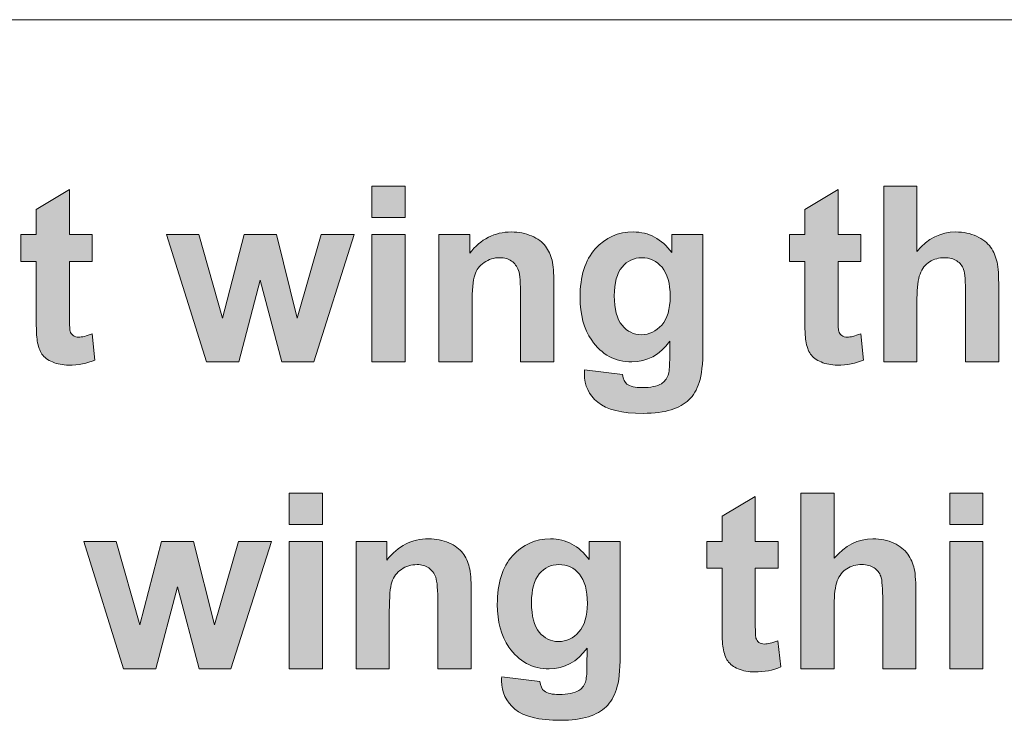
# Model space of a CAD drawing. Header units: millimetres. Extents: x 4 to 594, y -297 to -6.
# Tile 9 of 134: x 126 to 148, y -244 to -228. Entities that reach past the tile are written whole.
import ezdxf

# ---------------------------------------------------------------- set-up
doc = ezdxf.new("R2010")
doc.units = ezdxf.units.MM
doc.header["$MEASUREMENT"] = 0
doc.layers.add('Layer 1', color=7, linetype='Continuous', lineweight=0)

# ---------------------------------------------------------------- blocks, each defined once
blk = doc.blocks.new('Block_26')
at = {"layer": 'Layer 1', "true_color": 0x2c2a29, "transparency": 33554687}
h = blk.add_hatch(color=250, dxfattribs=at)
edge = h.paths.add_edge_path()
edge.add_spline(control_points=[(127.242, -232.72), (127.242, -232.72), (127.242, -233.335), (127.242, -233.335), (127.242, -233.335), (126.717, -233.335), (126.717, -233.335), (126.717, -233.335), (126.717, -234.522), (126.717, -234.522), (126.717, -234.763), (126.721, -234.903), (126.731, -234.942), (126.742, -234.982), (126.764, -235.015), (126.8, -235.041), (126.836, -235.066), (126.879, -235.08), (126.93, -235.08), (127.001, -235.08), (127.104, -235.055), (127.239, -235.005), (127.239, -235.005), (127.303, -235.607), (127.303, -235.607), (127.125, -235.684), (126.924, -235.723), (126.699, -235.723), (126.561, -235.723), (126.437, -235.7), (126.326, -235.652), (126.216, -235.605), (126.135, -235.544), (126.083, -235.47), (126.031, -235.395), (125.996, -235.294), (125.975, -235.166), (125.959, -235.076), (125.951, -234.893), (125.951, -234.618), (125.951, -234.618), (125.951, -233.335), (125.951, -233.335), (125.951, -233.335), (125.599, -233.335), (125.599, -233.335), (125.599, -233.335), (125.599, -232.72), (125.599, -232.72), (125.599, -232.72), (125.951, -232.72), (125.951, -232.72), (125.951, -232.72), (125.951, -232.139), (125.951, -232.139), (125.951, -232.139), (126.717, -231.682), (126.717, -231.682), (126.717, -231.682), (126.717, -232.72), (126.717, -232.72), (126.717, -232.72), (127.242, -232.72), (127.242, -232.72)], knot_values=[0, 0, 0, 0, 1, 1, 1, 2, 2, 2, 3, 3, 3, 4, 4, 4, 5, 5, 5, 6, 6, 6, 7, 7, 7, 8, 8, 8, 9, 9, 9, 10, 10, 10, 11, 11, 11, 12, 12, 12, 13, 13, 13, 14, 14, 14, 15, 15, 15, 16, 16, 16, 17, 17, 17, 18, 18, 18, 19, 19, 19, 20, 20, 20, 21, 21, 21, 21], degree=3, periodic=0)
h = blk.add_hatch(color=250, dxfattribs=at)
edge = h.paths.add_edge_path()
edge.add_spline(control_points=[(133.676, -235.65), (133.676, -235.65), (133.676, -232.72), (133.676, -232.72), (133.676, -232.72), (134.442, -232.72), (134.442, -232.72), (134.442, -232.72), (134.442, -235.65), (134.442, -235.65), (134.442, -235.65), (133.676, -235.65), (133.676, -235.65)], knot_values=[0, 0, 0, 0, 1, 1, 1, 2, 2, 2, 3, 3, 3, 4, 4, 4, 4], degree=3, periodic=0)
edge = h.paths.add_edge_path()
edge.add_spline(control_points=[(133.676, -232.325), (133.676, -232.325), (133.676, -231.608), (133.676, -231.608), (133.676, -231.608), (134.442, -231.608), (134.442, -231.608), (134.442, -231.608), (134.442, -232.325), (134.442, -232.325), (134.442, -232.325), (133.676, -232.325), (133.676, -232.325), (133.676, -232.325), (133.676, -232.325), (133.676, -232.325)], knot_values=[0, 0, 0, 0, 1, 1, 1, 2, 2, 2, 3, 3, 3, 4, 4, 4, 5, 5, 5, 5], degree=3, periodic=0)
h = blk.add_hatch(color=250, dxfattribs=at)
edge = h.paths.add_edge_path()
edge.add_spline(control_points=[(144.93, -232.72), (144.93, -232.72), (144.93, -233.335), (144.93, -233.335), (144.93, -233.335), (144.405, -233.335), (144.405, -233.335), (144.405, -233.335), (144.405, -234.522), (144.405, -234.522), (144.405, -234.763), (144.41, -234.903), (144.42, -234.942), (144.43, -234.982), (144.452, -235.015), (144.489, -235.041), (144.524, -235.066), (144.567, -235.08), (144.618, -235.08), (144.69, -235.08), (144.792, -235.055), (144.927, -235.005), (144.927, -235.005), (144.992, -235.607), (144.992, -235.607), (144.814, -235.684), (144.613, -235.723), (144.387, -235.723), (144.249, -235.723), (144.126, -235.7), (144.015, -235.652), (143.904, -235.605), (143.823, -235.544), (143.772, -235.47), (143.72, -235.395), (143.684, -235.294), (143.664, -235.166), (143.648, -235.076), (143.64, -234.893), (143.64, -234.618), (143.64, -234.618), (143.64, -233.335), (143.64, -233.335), (143.64, -233.335), (143.288, -233.335), (143.288, -233.335), (143.288, -233.335), (143.288, -232.72), (143.288, -232.72), (143.288, -232.72), (143.64, -232.72), (143.64, -232.72), (143.64, -232.72), (143.64, -232.139), (143.64, -232.139), (143.64, -232.139), (144.405, -231.682), (144.405, -231.682), (144.405, -231.682), (144.405, -232.72), (144.405, -232.72), (144.405, -232.72), (144.93, -232.72), (144.93, -232.72)], knot_values=[0, 0, 0, 0, 1, 1, 1, 2, 2, 2, 3, 3, 3, 4, 4, 4, 5, 5, 5, 6, 6, 6, 7, 7, 7, 8, 8, 8, 9, 9, 9, 10, 10, 10, 11, 11, 11, 12, 12, 12, 13, 13, 13, 14, 14, 14, 15, 15, 15, 16, 16, 16, 17, 17, 17, 18, 18, 18, 19, 19, 19, 20, 20, 20, 21, 21, 21, 21], degree=3, periodic=0)
h = blk.add_hatch(color=250, dxfattribs=at)
edge = h.paths.add_edge_path()
edge.add_spline(control_points=[(146.221, -231.608), (146.221, -231.608), (146.221, -233.106), (146.221, -233.106), (146.469, -232.808), (146.767, -232.658), (147.113, -232.658), (147.291, -232.658), (147.451, -232.691), (147.593, -232.757), (147.736, -232.824), (147.843, -232.907), (147.916, -233.011), (147.988, -233.113), (148.038, -233.227), (148.064, -233.352), (148.091, -233.477), (148.104, -233.671), (148.104, -233.934), (148.104, -233.934), (148.104, -235.65), (148.104, -235.65), (148.104, -235.65), (147.338, -235.65), (147.338, -235.65), (147.338, -235.65), (147.338, -234.105), (147.338, -234.105), (147.338, -233.798), (147.323, -233.604), (147.295, -233.521), (147.265, -233.438), (147.213, -233.372), (147.138, -233.324), (147.064, -233.275), (146.97, -233.251), (146.858, -233.251), (146.729, -233.251), (146.615, -233.282), (146.513, -233.345), (146.412, -233.407), (146.338, -233.501), (146.292, -233.627), (146.244, -233.752), (146.221, -233.938), (146.221, -234.184), (146.221, -234.184), (146.221, -235.65), (146.221, -235.65), (146.221, -235.65), (145.455, -235.65), (145.455, -235.65), (145.455, -235.65), (145.455, -231.608), (145.455, -231.608), (145.455, -231.608), (146.221, -231.608), (146.221, -231.608)], knot_values=[0, 0, 0, 0, 1, 1, 1, 2, 2, 2, 3, 3, 3, 4, 4, 4, 5, 5, 5, 6, 6, 6, 7, 7, 7, 8, 8, 8, 9, 9, 9, 10, 10, 10, 11, 11, 11, 12, 12, 12, 13, 13, 13, 14, 14, 14, 15, 15, 15, 16, 16, 16, 17, 17, 17, 18, 18, 18, 19, 19, 19, 19], degree=3, periodic=0)
for points in [[(129.867, -235.65), (128.95, -232.72), (129.695, -232.72), (130.238, -234.64), (130.738, -232.72), (131.478, -232.72), (131.959, -234.64), (132.513, -232.72), (133.269, -232.72), (132.338, -235.65), (131.602, -235.65), (131.104, -233.765), (130.613, -235.65)], [(127.962, -242.715), (127.046, -239.785), (127.791, -239.785), (128.333, -241.705), (128.833, -239.785), (129.573, -239.785), (130.054, -241.705), (130.608, -239.785), (131.364, -239.785), (130.433, -242.715), (129.698, -242.715), (129.199, -240.83), (128.708, -242.715)]]:
    blk.add_hatch(color=250, dxfattribs=at).paths.add_polyline_path(points)
h = blk.add_hatch(color=250, dxfattribs=at)
edge = h.paths.add_edge_path()
edge.add_spline(control_points=[(137.865, -235.65), (137.865, -235.65), (137.1, -235.65), (137.1, -235.65), (137.1, -235.65), (137.1, -234.157), (137.1, -234.157), (137.1, -233.841), (137.083, -233.636), (137.051, -233.544), (137.017, -233.451), (136.964, -233.38), (136.89, -233.328), (136.815, -233.276), (136.726, -233.251), (136.621, -233.251), (136.487, -233.251), (136.367, -233.287), (136.261, -233.361), (136.154, -233.434), (136.081, -233.532), (136.042, -233.652), (136.002, -233.774), (135.983, -233.998), (135.983, -234.325), (135.983, -234.325), (135.983, -235.65), (135.983, -235.65), (135.983, -235.65), (135.217, -235.65), (135.217, -235.65), (135.217, -235.65), (135.217, -232.72), (135.217, -232.72), (135.217, -232.72), (135.927, -232.72), (135.927, -232.72), (135.927, -232.72), (135.927, -233.15), (135.927, -233.15), (136.181, -232.822), (136.5, -232.658), (136.887, -232.658), (137.056, -232.658), (137.212, -232.689), (137.352, -232.75), (137.494, -232.812), (137.6, -232.89), (137.672, -232.985), (137.744, -233.081), (137.795, -233.19), (137.823, -233.311), (137.851, -233.432), (137.865, -233.605), (137.865, -233.831), (137.865, -233.831), (137.865, -235.65), (137.865, -235.65)], knot_values=[0, 0, 0, 0, 1, 1, 1, 2, 2, 2, 3, 3, 3, 4, 4, 4, 5, 5, 5, 6, 6, 6, 7, 7, 7, 8, 8, 8, 9, 9, 9, 10, 10, 10, 11, 11, 11, 12, 12, 12, 13, 13, 13, 14, 14, 14, 15, 15, 15, 16, 16, 16, 17, 17, 17, 18, 18, 18, 19, 19, 19, 19], degree=3, periodic=0)
h = blk.add_hatch(color=250, dxfattribs=at)
edge = h.paths.add_edge_path()
edge.add_spline(control_points=[(139.256, -234.126), (139.256, -234.436), (139.315, -234.663), (139.434, -234.807), (139.553, -234.951), (139.7, -235.023), (139.874, -235.023), (140.06, -235.023), (140.218, -234.949), (140.347, -234.801), (140.476, -234.653), (140.541, -234.435), (140.541, -234.145), (140.541, -233.843), (140.479, -233.618), (140.355, -233.471), (140.232, -233.324), (140.076, -233.251), (139.887, -233.251), (139.704, -233.251), (139.553, -233.323), (139.434, -233.467), (139.315, -233.611), (139.256, -233.83), (139.256, -234.126)], knot_values=[0, 0, 0, 0, 1, 1, 1, 2, 2, 2, 3, 3, 3, 4, 4, 4, 5, 5, 5, 6, 6, 6, 7, 7, 7, 8, 8, 8, 8], degree=3, periodic=0)
edge = h.paths.add_edge_path()
edge.add_spline(control_points=[(138.568, -235.836), (138.568, -235.836), (139.446, -235.943), (139.446, -235.943), (139.46, -236.048), (139.494, -236.119), (139.546, -236.159), (139.62, -236.214), (139.734, -236.242), (139.891, -236.242), (140.091, -236.242), (140.241, -236.212), (140.341, -236.151), (140.408, -236.111), (140.46, -236.046), (140.494, -235.955), (140.517, -235.891), (140.53, -235.772), (140.53, -235.6), (140.53, -235.6), (140.533, -235.172), (140.533, -235.172), (140.302, -235.491), (140.012, -235.65), (139.662, -235.65), (139.272, -235.65), (138.963, -235.483), (138.736, -235.151), (138.557, -234.889), (138.468, -234.561), (138.468, -234.171), (138.468, -233.68), (138.585, -233.305), (138.819, -233.047), (139.053, -232.788), (139.344, -232.658), (139.692, -232.658), (140.051, -232.658), (140.347, -232.817), (140.58, -233.135), (140.58, -233.135), (140.58, -232.72), (140.58, -232.72), (140.58, -232.72), (141.295, -232.72), (141.295, -232.72), (141.295, -232.72), (141.295, -235.347), (141.295, -235.347), (141.295, -235.692), (141.267, -235.951), (141.21, -236.121), (141.154, -236.292), (141.075, -236.426), (140.973, -236.524), (140.871, -236.62), (140.735, -236.698), (140.565, -236.752), (140.394, -236.808), (140.179, -236.835), (139.92, -236.835), (139.428, -236.835), (139.08, -236.749), (138.874, -236.579), (138.668, -236.408), (138.566, -236.192), (138.566, -235.93), (138.566, -235.905), (138.567, -235.873), (138.568, -235.836), (138.568, -235.836), (138.568, -235.836), (138.568, -235.836)], knot_values=[0, 0, 0, 0, 1, 1, 1, 2, 2, 2, 3, 3, 3, 4, 4, 4, 5, 5, 5, 6, 6, 6, 7, 7, 7, 8, 8, 8, 9, 9, 9, 10, 10, 10, 11, 11, 11, 12, 12, 12, 13, 13, 13, 14, 14, 14, 15, 15, 15, 16, 16, 16, 17, 17, 17, 18, 18, 18, 19, 19, 19, 20, 20, 20, 21, 21, 21, 22, 22, 22, 23, 23, 23, 24, 24, 24, 24], degree=3, periodic=0)
h = blk.add_hatch(color=250, dxfattribs=at)
edge = h.paths.add_edge_path()
edge.add_spline(control_points=[(131.771, -242.715), (131.771, -242.715), (131.771, -239.785), (131.771, -239.785), (131.771, -239.785), (132.537, -239.785), (132.537, -239.785), (132.537, -239.785), (132.537, -242.715), (132.537, -242.715), (132.537, -242.715), (131.771, -242.715), (131.771, -242.715)], knot_values=[0, 0, 0, 0, 1, 1, 1, 2, 2, 2, 3, 3, 3, 4, 4, 4, 4], degree=3, periodic=0)
edge = h.paths.add_edge_path()
edge.add_spline(control_points=[(131.771, -239.39), (131.771, -239.39), (131.771, -238.673), (131.771, -238.673), (131.771, -238.673), (132.537, -238.673), (132.537, -238.673), (132.537, -238.673), (132.537, -239.39), (132.537, -239.39), (132.537, -239.39), (131.771, -239.39), (131.771, -239.39), (131.771, -239.39), (131.771, -239.39), (131.771, -239.39)], knot_values=[0, 0, 0, 0, 1, 1, 1, 2, 2, 2, 3, 3, 3, 4, 4, 4, 5, 5, 5, 5], degree=3, periodic=0)
h = blk.add_hatch(color=250, dxfattribs=at)
edge = h.paths.add_edge_path()
edge.add_spline(control_points=[(143.025, -239.785), (143.025, -239.785), (143.025, -240.4), (143.025, -240.4), (143.025, -240.4), (142.5, -240.4), (142.5, -240.4), (142.5, -240.4), (142.5, -241.587), (142.5, -241.587), (142.5, -241.827), (142.505, -241.968), (142.515, -242.007), (142.525, -242.047), (142.548, -242.08), (142.584, -242.106), (142.619, -242.131), (142.662, -242.144), (142.713, -242.144), (142.785, -242.144), (142.888, -242.12), (143.023, -242.07), (143.023, -242.07), (143.087, -242.672), (143.087, -242.672), (142.909, -242.749), (142.708, -242.788), (142.483, -242.788), (142.345, -242.788), (142.221, -242.764), (142.11, -242.717), (141.999, -242.67), (141.918, -242.609), (141.867, -242.535), (141.815, -242.46), (141.779, -242.359), (141.759, -242.231), (141.743, -242.141), (141.735, -241.958), (141.735, -241.683), (141.735, -241.683), (141.735, -240.4), (141.735, -240.4), (141.735, -240.4), (141.383, -240.4), (141.383, -240.4), (141.383, -240.4), (141.383, -239.785), (141.383, -239.785), (141.383, -239.785), (141.735, -239.785), (141.735, -239.785), (141.735, -239.785), (141.735, -239.204), (141.735, -239.204), (141.735, -239.204), (142.5, -238.747), (142.5, -238.747), (142.5, -238.747), (142.5, -239.785), (142.5, -239.785), (142.5, -239.785), (143.025, -239.785), (143.025, -239.785)], knot_values=[0, 0, 0, 0, 1, 1, 1, 2, 2, 2, 3, 3, 3, 4, 4, 4, 5, 5, 5, 6, 6, 6, 7, 7, 7, 8, 8, 8, 9, 9, 9, 10, 10, 10, 11, 11, 11, 12, 12, 12, 13, 13, 13, 14, 14, 14, 15, 15, 15, 16, 16, 16, 17, 17, 17, 18, 18, 18, 19, 19, 19, 20, 20, 20, 21, 21, 21, 21], degree=3, periodic=0)
h = blk.add_hatch(color=250, dxfattribs=at)
edge = h.paths.add_edge_path()
edge.add_spline(control_points=[(144.316, -238.673), (144.316, -238.673), (144.316, -240.171), (144.316, -240.171), (144.565, -239.873), (144.863, -239.723), (145.208, -239.723), (145.386, -239.723), (145.546, -239.756), (145.689, -239.822), (145.831, -239.889), (145.938, -239.972), (146.011, -240.076), (146.083, -240.178), (146.133, -240.292), (146.159, -240.417), (146.186, -240.542), (146.199, -240.736), (146.199, -240.999), (146.199, -240.999), (146.199, -242.715), (146.199, -242.715), (146.199, -242.715), (145.433, -242.715), (145.433, -242.715), (145.433, -242.715), (145.433, -241.17), (145.433, -241.17), (145.433, -240.863), (145.419, -240.668), (145.39, -240.586), (145.36, -240.503), (145.308, -240.437), (145.233, -240.389), (145.159, -240.34), (145.066, -240.316), (144.953, -240.316), (144.824, -240.316), (144.71, -240.347), (144.608, -240.41), (144.507, -240.472), (144.433, -240.566), (144.387, -240.692), (144.339, -240.817), (144.316, -241.003), (144.316, -241.249), (144.316, -241.249), (144.316, -242.715), (144.316, -242.715), (144.316, -242.715), (143.551, -242.715), (143.551, -242.715), (143.551, -242.715), (143.551, -238.673), (143.551, -238.673), (143.551, -238.673), (144.316, -238.673), (144.316, -238.673)], knot_values=[0, 0, 0, 0, 1, 1, 1, 2, 2, 2, 3, 3, 3, 4, 4, 4, 5, 5, 5, 6, 6, 6, 7, 7, 7, 8, 8, 8, 9, 9, 9, 10, 10, 10, 11, 11, 11, 12, 12, 12, 13, 13, 13, 14, 14, 14, 15, 15, 15, 16, 16, 16, 17, 17, 17, 18, 18, 18, 19, 19, 19, 19], degree=3, periodic=0)
h = blk.add_hatch(color=250, dxfattribs=at)
edge = h.paths.add_edge_path()
edge.add_spline(control_points=[(146.975, -242.715), (146.975, -242.715), (146.975, -239.785), (146.975, -239.785), (146.975, -239.785), (147.74, -239.785), (147.74, -239.785), (147.74, -239.785), (147.74, -242.715), (147.74, -242.715), (147.74, -242.715), (146.975, -242.715), (146.975, -242.715)], knot_values=[0, 0, 0, 0, 1, 1, 1, 2, 2, 2, 3, 3, 3, 4, 4, 4, 4], degree=3, periodic=0)
edge = h.paths.add_edge_path()
edge.add_spline(control_points=[(146.975, -239.39), (146.975, -239.39), (146.975, -238.673), (146.975, -238.673), (146.975, -238.673), (147.74, -238.673), (147.74, -238.673), (147.74, -238.673), (147.74, -239.39), (147.74, -239.39), (147.74, -239.39), (146.975, -239.39), (146.975, -239.39), (146.975, -239.39), (146.975, -239.39), (146.975, -239.39)], knot_values=[0, 0, 0, 0, 1, 1, 1, 2, 2, 2, 3, 3, 3, 4, 4, 4, 5, 5, 5, 5], degree=3, periodic=0)
h = blk.add_hatch(color=250, dxfattribs=at)
edge = h.paths.add_edge_path()
edge.add_spline(control_points=[(135.961, -242.715), (135.961, -242.715), (135.195, -242.715), (135.195, -242.715), (135.195, -242.715), (135.195, -241.222), (135.195, -241.222), (135.195, -240.906), (135.178, -240.701), (135.146, -240.609), (135.112, -240.516), (135.059, -240.445), (134.985, -240.393), (134.91, -240.341), (134.821, -240.316), (134.717, -240.316), (134.583, -240.316), (134.462, -240.352), (134.356, -240.426), (134.249, -240.499), (134.177, -240.597), (134.137, -240.717), (134.097, -240.839), (134.078, -241.063), (134.078, -241.39), (134.078, -241.39), (134.078, -242.715), (134.078, -242.715), (134.078, -242.715), (133.312, -242.715), (133.312, -242.715), (133.312, -242.715), (133.312, -239.785), (133.312, -239.785), (133.312, -239.785), (134.022, -239.785), (134.022, -239.785), (134.022, -239.785), (134.022, -240.215), (134.022, -240.215), (134.276, -239.887), (134.595, -239.723), (134.982, -239.723), (135.151, -239.723), (135.307, -239.754), (135.448, -239.815), (135.589, -239.877), (135.695, -239.955), (135.767, -240.05), (135.84, -240.146), (135.89, -240.255), (135.918, -240.376), (135.947, -240.497), (135.961, -240.67), (135.961, -240.896), (135.961, -240.896), (135.961, -242.715), (135.961, -242.715)], knot_values=[0, 0, 0, 0, 1, 1, 1, 2, 2, 2, 3, 3, 3, 4, 4, 4, 5, 5, 5, 6, 6, 6, 7, 7, 7, 8, 8, 8, 9, 9, 9, 10, 10, 10, 11, 11, 11, 12, 12, 12, 13, 13, 13, 14, 14, 14, 15, 15, 15, 16, 16, 16, 17, 17, 17, 18, 18, 18, 19, 19, 19, 19], degree=3, periodic=0)
h = blk.add_hatch(color=250, dxfattribs=at)
edge = h.paths.add_edge_path()
edge.add_spline(control_points=[(137.351, -241.191), (137.351, -241.501), (137.41, -241.728), (137.529, -241.872), (137.648, -242.016), (137.795, -242.088), (137.969, -242.088), (138.155, -242.088), (138.314, -242.014), (138.442, -241.866), (138.572, -241.718), (138.636, -241.5), (138.636, -241.21), (138.636, -240.907), (138.574, -240.683), (138.451, -240.536), (138.328, -240.389), (138.171, -240.316), (137.982, -240.316), (137.799, -240.316), (137.648, -240.388), (137.529, -240.532), (137.41, -240.676), (137.351, -240.895), (137.351, -241.191)], knot_values=[0, 0, 0, 0, 1, 1, 1, 2, 2, 2, 3, 3, 3, 4, 4, 4, 5, 5, 5, 6, 6, 6, 7, 7, 7, 8, 8, 8, 8], degree=3, periodic=0)
edge = h.paths.add_edge_path()
edge.add_spline(control_points=[(136.664, -242.901), (136.664, -242.901), (137.541, -243.008), (137.541, -243.008), (137.556, -243.112), (137.589, -243.184), (137.641, -243.223), (137.715, -243.279), (137.829, -243.307), (137.986, -243.307), (138.186, -243.307), (138.336, -243.277), (138.437, -243.216), (138.504, -243.176), (138.555, -243.111), (138.589, -243.02), (138.613, -242.956), (138.625, -242.837), (138.625, -242.665), (138.625, -242.665), (138.628, -242.237), (138.628, -242.237), (138.398, -242.556), (138.107, -242.715), (137.757, -242.715), (137.368, -242.715), (137.058, -242.548), (136.831, -242.216), (136.652, -241.953), (136.563, -241.626), (136.563, -241.236), (136.563, -240.745), (136.68, -240.37), (136.914, -240.112), (137.148, -239.853), (137.439, -239.723), (137.788, -239.723), (138.146, -239.723), (138.442, -239.882), (138.675, -240.2), (138.675, -240.2), (138.675, -239.785), (138.675, -239.785), (138.675, -239.785), (139.39, -239.785), (139.39, -239.785), (139.39, -239.785), (139.39, -242.412), (139.39, -242.412), (139.39, -242.757), (139.362, -243.016), (139.305, -243.186), (139.249, -243.357), (139.17, -243.491), (139.068, -243.588), (138.966, -243.685), (138.83, -243.763), (138.66, -243.817), (138.49, -243.873), (138.275, -243.9), (138.015, -243.9), (137.523, -243.9), (137.175, -243.814), (136.969, -243.644), (136.763, -243.473), (136.661, -243.257), (136.661, -242.995), (136.661, -242.969), (136.662, -242.938), (136.664, -242.901), (136.664, -242.901), (136.664, -242.901), (136.664, -242.901)], knot_values=[0, 0, 0, 0, 1, 1, 1, 2, 2, 2, 3, 3, 3, 4, 4, 4, 5, 5, 5, 6, 6, 6, 7, 7, 7, 8, 8, 8, 9, 9, 9, 10, 10, 10, 11, 11, 11, 12, 12, 12, 13, 13, 13, 14, 14, 14, 15, 15, 15, 16, 16, 16, 17, 17, 17, 18, 18, 18, 19, 19, 19, 20, 20, 20, 21, 21, 21, 22, 22, 22, 23, 23, 23, 24, 24, 24, 24], degree=3, periodic=0)
at = {"layer": 'Layer 1'}
for points in [[(129.867, -235.65), (128.95, -232.72), (129.695, -232.72), (130.238, -234.64), (130.738, -232.72), (131.478, -232.72), (131.959, -234.64), (132.513, -232.72), (133.269, -232.72), (132.338, -235.65), (131.602, -235.65), (131.104, -233.765), (130.613, -235.65)], [(127.962, -242.715), (127.046, -239.785), (127.791, -239.785), (128.333, -241.705), (128.833, -239.785), (129.573, -239.785), (130.054, -241.705), (130.608, -239.785), (131.364, -239.785), (130.433, -242.715), (129.698, -242.715), (129.199, -240.83), (128.708, -242.715)]]:
    blk.add_lwpolyline(points, close=True, dxfattribs=at)
at = {"layer": 'Layer 1', "color": 240, "lineweight": 0, "true_color": 0xed2224}
for points in [[(88.394, -257.772), (88.394, -257.772), (88.394, -232.772), (88.394, -232.772), (88.394, -230.022), (90.644, -227.772), (93.394, -227.772), (93.394, -227.772), (197.394, -227.772), (197.394, -227.772)], [(228.394, -227.772), (228.394, -227.772), (228.394, -252.772), (228.394, -252.772), (228.394, -255.522), (226.144, -257.772), (223.394, -257.772), (223.394, -257.772), (109.394, -257.772), (109.394, -257.772)]]:
    blk.add_open_spline(points, degree=3, knots=[0, 0, 0, 0, 1, 1, 1, 2, 2, 2, 3, 3, 3, 3], dxfattribs=at)
at = {"layer": 'Layer 1'}
for points, knots in [([(127.242, -232.72), (127.242, -232.72), (127.242, -233.335), (127.242, -233.335), (127.242, -233.335), (126.717, -233.335), (126.717, -233.335), (126.717, -233.335), (126.717, -234.522), (126.717, -234.522), (126.717, -234.763), (126.721, -234.903), (126.731, -234.942), (126.742, -234.982), (126.764, -235.015), (126.8, -235.041), (126.836, -235.066), (126.879, -235.08), (126.93, -235.08), (127.001, -235.08), (127.104, -235.055), (127.239, -235.005), (127.239, -235.005), (127.303, -235.607), (127.303, -235.607), (127.125, -235.684), (126.924, -235.723), (126.699, -235.723), (126.561, -235.723), (126.437, -235.7), (126.326, -235.652), (126.216, -235.605), (126.135, -235.544), (126.083, -235.47), (126.031, -235.395), (125.996, -235.294), (125.975, -235.166), (125.959, -235.076), (125.951, -234.893), (125.951, -234.618), (125.951, -234.618), (125.951, -233.335), (125.951, -233.335), (125.951, -233.335), (125.599, -233.335), (125.599, -233.335), (125.599, -233.335), (125.599, -232.72), (125.599, -232.72), (125.599, -232.72), (125.951, -232.72), (125.951, -232.72), (125.951, -232.72), (125.951, -232.139), (125.951, -232.139), (125.951, -232.139), (126.717, -231.682), (126.717, -231.682), (126.717, -231.682), (126.717, -232.72), (126.717, -232.72), (126.717, -232.72), (127.242, -232.72), (127.242, -232.72)], [0, 0, 0, 0, 1, 1, 1, 2, 2, 2, 3, 3, 3, 4, 4, 4, 5, 5, 5, 6, 6, 6, 7, 7, 7, 8, 8, 8, 9, 9, 9, 10, 10, 10, 11, 11, 11, 12, 12, 12, 13, 13, 13, 14, 14, 14, 15, 15, 15, 16, 16, 16, 17, 17, 17, 18, 18, 18, 19, 19, 19, 20, 20, 20, 21, 21, 21, 21]), ([(133.676, -232.325), (133.676, -232.325), (133.676, -231.608), (133.676, -231.608), (133.676, -231.608), (134.442, -231.608), (134.442, -231.608), (134.442, -231.608), (134.442, -232.325), (134.442, -232.325), (134.442, -232.325), (133.676, -232.325), (133.676, -232.325), (133.676, -232.325), (133.676, -232.325), (133.676, -232.325)], [0, 0, 0, 0, 1, 1, 1, 2, 2, 2, 3, 3, 3, 4, 4, 4, 5, 5, 5, 5]), ([(144.93, -232.72), (144.93, -232.72), (144.93, -233.335), (144.93, -233.335), (144.93, -233.335), (144.405, -233.335), (144.405, -233.335), (144.405, -233.335), (144.405, -234.522), (144.405, -234.522), (144.405, -234.763), (144.41, -234.903), (144.42, -234.942), (144.43, -234.982), (144.452, -235.015), (144.489, -235.041), (144.524, -235.066), (144.567, -235.08), (144.618, -235.08), (144.69, -235.08), (144.792, -235.055), (144.927, -235.005), (144.927, -235.005), (144.992, -235.607), (144.992, -235.607), (144.814, -235.684), (144.613, -235.723), (144.387, -235.723), (144.249, -235.723), (144.126, -235.7), (144.015, -235.652), (143.904, -235.605), (143.823, -235.544), (143.772, -235.47), (143.72, -235.395), (143.684, -235.294), (143.664, -235.166), (143.648, -235.076), (143.64, -234.893), (143.64, -234.618), (143.64, -234.618), (143.64, -233.335), (143.64, -233.335), (143.64, -233.335), (143.288, -233.335), (143.288, -233.335), (143.288, -233.335), (143.288, -232.72), (143.288, -232.72), (143.288, -232.72), (143.64, -232.72), (143.64, -232.72), (143.64, -232.72), (143.64, -232.139), (143.64, -232.139), (143.64, -232.139), (144.405, -231.682), (144.405, -231.682), (144.405, -231.682), (144.405, -232.72), (144.405, -232.72), (144.405, -232.72), (144.93, -232.72), (144.93, -232.72)], [0, 0, 0, 0, 1, 1, 1, 2, 2, 2, 3, 3, 3, 4, 4, 4, 5, 5, 5, 6, 6, 6, 7, 7, 7, 8, 8, 8, 9, 9, 9, 10, 10, 10, 11, 11, 11, 12, 12, 12, 13, 13, 13, 14, 14, 14, 15, 15, 15, 16, 16, 16, 17, 17, 17, 18, 18, 18, 19, 19, 19, 20, 20, 20, 21, 21, 21, 21]), ([(146.221, -231.608), (146.221, -231.608), (146.221, -233.106), (146.221, -233.106), (146.469, -232.808), (146.767, -232.658), (147.113, -232.658), (147.291, -232.658), (147.451, -232.691), (147.593, -232.757), (147.736, -232.824), (147.843, -232.907), (147.916, -233.011), (147.988, -233.113), (148.038, -233.227), (148.064, -233.352), (148.091, -233.477), (148.104, -233.671), (148.104, -233.934), (148.104, -233.934), (148.104, -235.65), (148.104, -235.65), (148.104, -235.65), (147.338, -235.65), (147.338, -235.65), (147.338, -235.65), (147.338, -234.105), (147.338, -234.105), (147.338, -233.798), (147.323, -233.604), (147.295, -233.521), (147.265, -233.438), (147.213, -233.372), (147.138, -233.324), (147.064, -233.275), (146.97, -233.251), (146.858, -233.251), (146.729, -233.251), (146.615, -233.282), (146.513, -233.345), (146.412, -233.407), (146.338, -233.501), (146.292, -233.627), (146.244, -233.752), (146.221, -233.938), (146.221, -234.184), (146.221, -234.184), (146.221, -235.65), (146.221, -235.65), (146.221, -235.65), (145.455, -235.65), (145.455, -235.65), (145.455, -235.65), (145.455, -231.608), (145.455, -231.608), (145.455, -231.608), (146.221, -231.608), (146.221, -231.608)], [0, 0, 0, 0, 1, 1, 1, 2, 2, 2, 3, 3, 3, 4, 4, 4, 5, 5, 5, 6, 6, 6, 7, 7, 7, 8, 8, 8, 9, 9, 9, 10, 10, 10, 11, 11, 11, 12, 12, 12, 13, 13, 13, 14, 14, 14, 15, 15, 15, 16, 16, 16, 17, 17, 17, 18, 18, 18, 19, 19, 19, 19]), ([(133.676, -235.65), (133.676, -235.65), (133.676, -232.72), (133.676, -232.72), (133.676, -232.72), (134.442, -232.72), (134.442, -232.72), (134.442, -232.72), (134.442, -235.65), (134.442, -235.65), (134.442, -235.65), (133.676, -235.65), (133.676, -235.65)], [0, 0, 0, 0, 1, 1, 1, 2, 2, 2, 3, 3, 3, 4, 4, 4, 4]), ([(137.865, -235.65), (137.865, -235.65), (137.1, -235.65), (137.1, -235.65), (137.1, -235.65), (137.1, -234.157), (137.1, -234.157), (137.1, -233.841), (137.083, -233.636), (137.051, -233.544), (137.017, -233.451), (136.964, -233.38), (136.89, -233.328), (136.815, -233.276), (136.726, -233.251), (136.621, -233.251), (136.487, -233.251), (136.367, -233.287), (136.261, -233.361), (136.154, -233.434), (136.081, -233.532), (136.042, -233.652), (136.002, -233.774), (135.983, -233.998), (135.983, -234.325), (135.983, -234.325), (135.983, -235.65), (135.983, -235.65), (135.983, -235.65), (135.217, -235.65), (135.217, -235.65), (135.217, -235.65), (135.217, -232.72), (135.217, -232.72), (135.217, -232.72), (135.927, -232.72), (135.927, -232.72), (135.927, -232.72), (135.927, -233.15), (135.927, -233.15), (136.181, -232.822), (136.5, -232.658), (136.887, -232.658), (137.056, -232.658), (137.212, -232.689), (137.352, -232.75), (137.494, -232.812), (137.6, -232.89), (137.672, -232.985), (137.744, -233.081), (137.795, -233.19), (137.823, -233.311), (137.851, -233.432), (137.865, -233.605), (137.865, -233.831), (137.865, -233.831), (137.865, -235.65), (137.865, -235.65)], [0, 0, 0, 0, 1, 1, 1, 2, 2, 2, 3, 3, 3, 4, 4, 4, 5, 5, 5, 6, 6, 6, 7, 7, 7, 8, 8, 8, 9, 9, 9, 10, 10, 10, 11, 11, 11, 12, 12, 12, 13, 13, 13, 14, 14, 14, 15, 15, 15, 16, 16, 16, 17, 17, 17, 18, 18, 18, 19, 19, 19, 19]), ([(138.568, -235.836), (138.568, -235.836), (139.446, -235.943), (139.446, -235.943), (139.46, -236.048), (139.494, -236.119), (139.546, -236.159), (139.62, -236.214), (139.734, -236.242), (139.891, -236.242), (140.091, -236.242), (140.241, -236.212), (140.341, -236.151), (140.408, -236.111), (140.46, -236.046), (140.494, -235.955), (140.517, -235.891), (140.53, -235.772), (140.53, -235.6), (140.53, -235.6), (140.533, -235.172), (140.533, -235.172), (140.302, -235.491), (140.012, -235.65), (139.662, -235.65), (139.272, -235.65), (138.963, -235.483), (138.736, -235.151), (138.557, -234.889), (138.468, -234.561), (138.468, -234.171), (138.468, -233.68), (138.585, -233.305), (138.819, -233.047), (139.053, -232.788), (139.344, -232.658), (139.692, -232.658), (140.051, -232.658), (140.347, -232.817), (140.58, -233.135), (140.58, -233.135), (140.58, -232.72), (140.58, -232.72), (140.58, -232.72), (141.295, -232.72), (141.295, -232.72), (141.295, -232.72), (141.295, -235.347), (141.295, -235.347), (141.295, -235.692), (141.267, -235.951), (141.21, -236.121), (141.154, -236.292), (141.075, -236.426), (140.973, -236.524), (140.871, -236.62), (140.735, -236.698), (140.565, -236.752), (140.394, -236.808), (140.179, -236.835), (139.92, -236.835), (139.428, -236.835), (139.08, -236.749), (138.874, -236.579), (138.668, -236.408), (138.566, -236.192), (138.566, -235.93), (138.566, -235.905), (138.567, -235.873), (138.568, -235.836), (138.568, -235.836), (138.568, -235.836), (138.568, -235.836)], [0, 0, 0, 0, 1, 1, 1, 2, 2, 2, 3, 3, 3, 4, 4, 4, 5, 5, 5, 6, 6, 6, 7, 7, 7, 8, 8, 8, 9, 9, 9, 10, 10, 10, 11, 11, 11, 12, 12, 12, 13, 13, 13, 14, 14, 14, 15, 15, 15, 16, 16, 16, 17, 17, 17, 18, 18, 18, 19, 19, 19, 20, 20, 20, 21, 21, 21, 22, 22, 22, 23, 23, 23, 24, 24, 24, 24]), ([(139.256, -234.126), (139.256, -234.436), (139.315, -234.663), (139.434, -234.807), (139.553, -234.951), (139.7, -235.023), (139.874, -235.023), (140.06, -235.023), (140.218, -234.949), (140.347, -234.801), (140.476, -234.653), (140.541, -234.435), (140.541, -234.145), (140.541, -233.843), (140.479, -233.618), (140.355, -233.471), (140.232, -233.324), (140.076, -233.251), (139.887, -233.251), (139.704, -233.251), (139.553, -233.323), (139.434, -233.467), (139.315, -233.611), (139.256, -233.83), (139.256, -234.126)], [0, 0, 0, 0, 1, 1, 1, 2, 2, 2, 3, 3, 3, 4, 4, 4, 5, 5, 5, 6, 6, 6, 7, 7, 7, 8, 8, 8, 8]), ([(131.771, -239.39), (131.771, -239.39), (131.771, -238.673), (131.771, -238.673), (131.771, -238.673), (132.537, -238.673), (132.537, -238.673), (132.537, -238.673), (132.537, -239.39), (132.537, -239.39), (132.537, -239.39), (131.771, -239.39), (131.771, -239.39), (131.771, -239.39), (131.771, -239.39), (131.771, -239.39)], [0, 0, 0, 0, 1, 1, 1, 2, 2, 2, 3, 3, 3, 4, 4, 4, 5, 5, 5, 5]), ([(143.025, -239.785), (143.025, -239.785), (143.025, -240.4), (143.025, -240.4), (143.025, -240.4), (142.5, -240.4), (142.5, -240.4), (142.5, -240.4), (142.5, -241.587), (142.5, -241.587), (142.5, -241.827), (142.505, -241.968), (142.515, -242.007), (142.525, -242.047), (142.548, -242.08), (142.584, -242.106), (142.619, -242.131), (142.662, -242.144), (142.713, -242.144), (142.785, -242.144), (142.888, -242.12), (143.023, -242.07), (143.023, -242.07), (143.087, -242.672), (143.087, -242.672), (142.909, -242.749), (142.708, -242.788), (142.483, -242.788), (142.345, -242.788), (142.221, -242.764), (142.11, -242.717), (141.999, -242.67), (141.918, -242.609), (141.867, -242.535), (141.815, -242.46), (141.779, -242.359), (141.759, -242.231), (141.743, -242.141), (141.735, -241.958), (141.735, -241.683), (141.735, -241.683), (141.735, -240.4), (141.735, -240.4), (141.735, -240.4), (141.383, -240.4), (141.383, -240.4), (141.383, -240.4), (141.383, -239.785), (141.383, -239.785), (141.383, -239.785), (141.735, -239.785), (141.735, -239.785), (141.735, -239.785), (141.735, -239.204), (141.735, -239.204), (141.735, -239.204), (142.5, -238.747), (142.5, -238.747), (142.5, -238.747), (142.5, -239.785), (142.5, -239.785), (142.5, -239.785), (143.025, -239.785), (143.025, -239.785)], [0, 0, 0, 0, 1, 1, 1, 2, 2, 2, 3, 3, 3, 4, 4, 4, 5, 5, 5, 6, 6, 6, 7, 7, 7, 8, 8, 8, 9, 9, 9, 10, 10, 10, 11, 11, 11, 12, 12, 12, 13, 13, 13, 14, 14, 14, 15, 15, 15, 16, 16, 16, 17, 17, 17, 18, 18, 18, 19, 19, 19, 20, 20, 20, 21, 21, 21, 21]), ([(144.316, -238.673), (144.316, -238.673), (144.316, -240.171), (144.316, -240.171), (144.565, -239.873), (144.863, -239.723), (145.208, -239.723), (145.386, -239.723), (145.546, -239.756), (145.689, -239.822), (145.831, -239.889), (145.938, -239.972), (146.011, -240.076), (146.083, -240.178), (146.133, -240.292), (146.159, -240.417), (146.186, -240.542), (146.199, -240.736), (146.199, -240.999), (146.199, -240.999), (146.199, -242.715), (146.199, -242.715), (146.199, -242.715), (145.433, -242.715), (145.433, -242.715), (145.433, -242.715), (145.433, -241.17), (145.433, -241.17), (145.433, -240.863), (145.419, -240.668), (145.39, -240.586), (145.36, -240.503), (145.308, -240.437), (145.233, -240.389), (145.159, -240.34), (145.066, -240.316), (144.953, -240.316), (144.824, -240.316), (144.71, -240.347), (144.608, -240.41), (144.507, -240.472), (144.433, -240.566), (144.387, -240.692), (144.339, -240.817), (144.316, -241.003), (144.316, -241.249), (144.316, -241.249), (144.316, -242.715), (144.316, -242.715), (144.316, -242.715), (143.551, -242.715), (143.551, -242.715), (143.551, -242.715), (143.551, -238.673), (143.551, -238.673), (143.551, -238.673), (144.316, -238.673), (144.316, -238.673)], [0, 0, 0, 0, 1, 1, 1, 2, 2, 2, 3, 3, 3, 4, 4, 4, 5, 5, 5, 6, 6, 6, 7, 7, 7, 8, 8, 8, 9, 9, 9, 10, 10, 10, 11, 11, 11, 12, 12, 12, 13, 13, 13, 14, 14, 14, 15, 15, 15, 16, 16, 16, 17, 17, 17, 18, 18, 18, 19, 19, 19, 19]), ([(146.975, -239.39), (146.975, -239.39), (146.975, -238.673), (146.975, -238.673), (146.975, -238.673), (147.74, -238.673), (147.74, -238.673), (147.74, -238.673), (147.74, -239.39), (147.74, -239.39), (147.74, -239.39), (146.975, -239.39), (146.975, -239.39), (146.975, -239.39), (146.975, -239.39), (146.975, -239.39)], [0, 0, 0, 0, 1, 1, 1, 2, 2, 2, 3, 3, 3, 4, 4, 4, 5, 5, 5, 5]), ([(135.961, -242.715), (135.961, -242.715), (135.195, -242.715), (135.195, -242.715), (135.195, -242.715), (135.195, -241.222), (135.195, -241.222), (135.195, -240.906), (135.178, -240.701), (135.146, -240.609), (135.112, -240.516), (135.059, -240.445), (134.985, -240.393), (134.91, -240.341), (134.821, -240.316), (134.717, -240.316), (134.583, -240.316), (134.462, -240.352), (134.356, -240.426), (134.249, -240.499), (134.177, -240.597), (134.137, -240.717), (134.097, -240.839), (134.078, -241.063), (134.078, -241.39), (134.078, -241.39), (134.078, -242.715), (134.078, -242.715), (134.078, -242.715), (133.312, -242.715), (133.312, -242.715), (133.312, -242.715), (133.312, -239.785), (133.312, -239.785), (133.312, -239.785), (134.022, -239.785), (134.022, -239.785), (134.022, -239.785), (134.022, -240.215), (134.022, -240.215), (134.276, -239.887), (134.595, -239.723), (134.982, -239.723), (135.151, -239.723), (135.307, -239.754), (135.448, -239.815), (135.589, -239.877), (135.695, -239.955), (135.767, -240.05), (135.84, -240.146), (135.89, -240.255), (135.918, -240.376), (135.947, -240.497), (135.961, -240.67), (135.961, -240.896), (135.961, -240.896), (135.961, -242.715), (135.961, -242.715)], [0, 0, 0, 0, 1, 1, 1, 2, 2, 2, 3, 3, 3, 4, 4, 4, 5, 5, 5, 6, 6, 6, 7, 7, 7, 8, 8, 8, 9, 9, 9, 10, 10, 10, 11, 11, 11, 12, 12, 12, 13, 13, 13, 14, 14, 14, 15, 15, 15, 16, 16, 16, 17, 17, 17, 18, 18, 18, 19, 19, 19, 19]), ([(136.664, -242.901), (136.664, -242.901), (137.541, -243.008), (137.541, -243.008), (137.556, -243.112), (137.589, -243.184), (137.641, -243.223), (137.715, -243.279), (137.829, -243.307), (137.986, -243.307), (138.186, -243.307), (138.336, -243.277), (138.437, -243.216), (138.504, -243.176), (138.555, -243.111), (138.589, -243.02), (138.613, -242.956), (138.625, -242.837), (138.625, -242.665), (138.625, -242.665), (138.628, -242.237), (138.628, -242.237), (138.398, -242.556), (138.107, -242.715), (137.757, -242.715), (137.368, -242.715), (137.058, -242.548), (136.831, -242.216), (136.652, -241.953), (136.563, -241.626), (136.563, -241.236), (136.563, -240.745), (136.68, -240.37), (136.914, -240.112), (137.148, -239.853), (137.439, -239.723), (137.788, -239.723), (138.146, -239.723), (138.442, -239.882), (138.675, -240.2), (138.675, -240.2), (138.675, -239.785), (138.675, -239.785), (138.675, -239.785), (139.39, -239.785), (139.39, -239.785), (139.39, -239.785), (139.39, -242.412), (139.39, -242.412), (139.39, -242.757), (139.362, -243.016), (139.305, -243.186), (139.249, -243.357), (139.17, -243.491), (139.068, -243.588), (138.966, -243.685), (138.83, -243.763), (138.66, -243.817), (138.49, -243.873), (138.275, -243.9), (138.015, -243.9), (137.523, -243.9), (137.175, -243.814), (136.969, -243.644), (136.763, -243.473), (136.661, -243.257), (136.661, -242.995), (136.661, -242.969), (136.662, -242.938), (136.664, -242.901), (136.664, -242.901), (136.664, -242.901), (136.664, -242.901)], [0, 0, 0, 0, 1, 1, 1, 2, 2, 2, 3, 3, 3, 4, 4, 4, 5, 5, 5, 6, 6, 6, 7, 7, 7, 8, 8, 8, 9, 9, 9, 10, 10, 10, 11, 11, 11, 12, 12, 12, 13, 13, 13, 14, 14, 14, 15, 15, 15, 16, 16, 16, 17, 17, 17, 18, 18, 18, 19, 19, 19, 20, 20, 20, 21, 21, 21, 22, 22, 22, 23, 23, 23, 24, 24, 24, 24]), ([(131.771, -242.715), (131.771, -242.715), (131.771, -239.785), (131.771, -239.785), (131.771, -239.785), (132.537, -239.785), (132.537, -239.785), (132.537, -239.785), (132.537, -242.715), (132.537, -242.715), (132.537, -242.715), (131.771, -242.715), (131.771, -242.715)], [0, 0, 0, 0, 1, 1, 1, 2, 2, 2, 3, 3, 3, 4, 4, 4, 4]), ([(146.975, -242.715), (146.975, -242.715), (146.975, -239.785), (146.975, -239.785), (146.975, -239.785), (147.74, -239.785), (147.74, -239.785), (147.74, -239.785), (147.74, -242.715), (147.74, -242.715), (147.74, -242.715), (146.975, -242.715), (146.975, -242.715)], [0, 0, 0, 0, 1, 1, 1, 2, 2, 2, 3, 3, 3, 4, 4, 4, 4]), ([(137.351, -241.191), (137.351, -241.501), (137.41, -241.728), (137.529, -241.872), (137.648, -242.016), (137.795, -242.088), (137.969, -242.088), (138.155, -242.088), (138.314, -242.014), (138.442, -241.866), (138.572, -241.718), (138.636, -241.5), (138.636, -241.21), (138.636, -240.907), (138.574, -240.683), (138.451, -240.536), (138.328, -240.389), (138.171, -240.316), (137.982, -240.316), (137.799, -240.316), (137.648, -240.388), (137.529, -240.532), (137.41, -240.676), (137.351, -240.895), (137.351, -241.191)], [0, 0, 0, 0, 1, 1, 1, 2, 2, 2, 3, 3, 3, 4, 4, 4, 5, 5, 5, 6, 6, 6, 7, 7, 7, 8, 8, 8, 8])]:
    blk.add_open_spline(points, degree=3, knots=knots, dxfattribs=at)
blk = doc.blocks.new('Block_0')
at = {"layer": 'Layer 1'}
blk.add_blockref('Block_26', (0, 0), dxfattribs=at)

msp = doc.modelspace()

# ---------------------------------------------------------------- block references
at = {"layer": 'Layer 1'}
msp.add_blockref('Block_0', (0, 0), dxfattribs=at)

doc.saveas('drawing.dxf')
